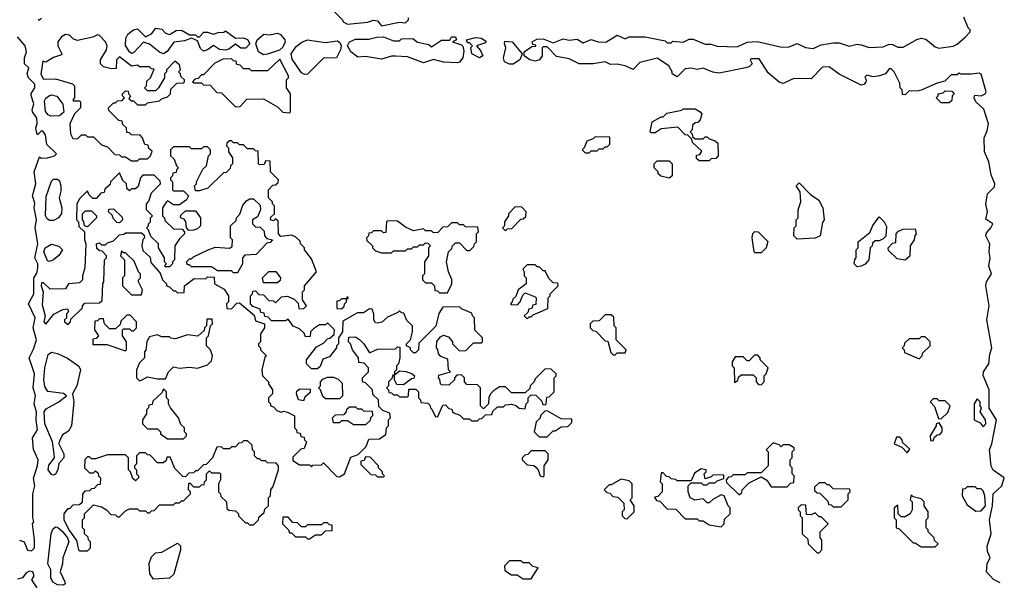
# Model space of a CAD drawing. Extents: x 2769579 to 2883812, y 684207 to 828660.
# Tile 5 of 256: x 2775167 to 2780090, y 721212 to 724015. Entities that reach past the tile are written whole.
import ezdxf

# ---------------------------------------------------------------- set-up
doc = ezdxf.new("R2010")
doc.units = 0

msp = doc.modelspace()

# ---------------------------------------------------------------- linework, layer by layer
at = {"layer": '0CON02XD'}
for points in [[(2776735, 724060), (2776780, 724015), (2776783.6, 724003.6), (2776805, 723993.3), (2776905, 724003.3), (2776935, 724012.5), (2776955, 724010), (2776975, 723983.8), (2777065, 724002.5), (2777095, 724000), (2777110, 724015), (2777110, 724025)], [(2780069.5, 721199.5), (2780035.9, 721215.9), (2780001.2, 721255), (2780003.9, 721296.1), (2780020, 721325), (2780005.9, 721355.9), (2780003.9, 721383.9), (2780024, 721445), (2780015.8, 721515), (2780031.4, 721585), (2780034, 721645), (2780077.5, 721685), (2780090, 721725), (2780035, 721762.5), (2780023.6, 721783.6), (2780016.7, 721865), (2780028, 721895), (2780051.2, 722015), (2780013.5, 722073.5), (2780014.4, 722165), (2779983.6, 722236.4), (2779986.1, 722253.9), (2780012.5, 722295), (2780017.3, 722342.7), (2780028, 722375), (2780002.2, 722515), (2780014.2, 722585), (2779998.1, 722685), (2780001.4, 722705), (2780026.2, 722745), (2780013.2, 722783.2), (2780020, 722825), (2780014.4, 722855), (2780017.1, 722895), (2779997.1, 722935), (2780000.5, 722949.5), (2780023.3, 722975), (2780032.5, 722995), (2779998.3, 723018.3), (2780006.2, 723055), (2779997.1, 723095), (2780005.8, 723144.2), (2780040.7, 723179.3), (2780043.3, 723195), (2780025, 723240), (2780012, 723305), (2779991.2, 723355), (2779990, 723425), (2780005, 723460), (2780011.2, 723495), (2779987, 723567), (2779947.5, 723605), (2779940, 723625), (2779943, 723637), (2779975, 723633.8), (2779995, 723643.8), (2780000, 723655), (2779975, 723742.5), (2779965, 723747.5), (2779925, 723742.5), (2779875, 723742.5), (2779865, 723747.5), (2779855, 723740), (2779825, 723740), (2779792.5, 723707.5), (2779755, 723697.5), (2779675, 723662.5), (2779655, 723657.5), (2779615, 723660), (2779595, 723640), (2779581.7, 723641.7), (2779580, 723665), (2779570, 723675), (2779567, 723697), (2779540, 723755), (2779525, 723770), (2779515, 723770), (2779496.2, 723743.8), (2779466.4, 723733.6), (2779435, 723730), (2779402.5, 723737.5), (2779392.5, 723727.5), (2779400, 723715), (2779397, 723703), (2779388.3, 723691.7), (2779375, 723687.5), (2779265, 723742.5), (2779215, 723780), (2779181.7, 723778.3), (2779125, 723720), (2779038.3, 723721.7), (2778985, 723696.7), (2778965, 723703.3), (2778908.8, 723748.8), (2778865, 723820), (2778825, 723820), (2778820, 723815), (2778830, 723795), (2778815, 723780), (2778796.4, 723773.6), (2778665, 723747.5), (2778633, 723753), (2778585, 723772.5), (2778555, 723766.7), (2778525, 723772.5), (2778495, 723770), (2778455, 723730), (2778430, 723745), (2778430, 723755), (2778412.5, 723785), (2778355, 723822.5), (2778268.3, 723801.7), (2778235, 723766.7), (2778195, 723783.8), (2778155, 723793.3), (2778120.7, 723790.7), (2778093.6, 723803.6), (2778033.9, 723793.9), (2777965, 723794), (2777915, 723818.8), (2777850.5, 723830.5), (2777805, 723880), (2777785, 723880), (2777780, 723875), (2777780, 723835), (2777765.8, 723814.2), (2777745, 723808), (2777717.5, 723815), (2777690, 723835), (2777690, 723855), (2777728.3, 723881.7), (2777747.5, 723882.5), (2777748.3, 723888.3), (2777731.7, 723891.7), (2777730, 723905), (2777753, 723917), (2777785, 723920), (2777835, 723900), (2777885, 723918.8), (2777915, 723912.5), (2777955, 723917.5), (2777985, 723900), (2778025, 723916.7), (2778060, 723905), (2778097, 723903), (2778155, 723937.5), (2778195, 723920), (2778215, 723930), (2778295, 723930), (2778395, 723910), (2778405, 723900), (2778425, 723900), (2778432.5, 723907.5), (2778485, 723902.5), (2778515, 723917.5), (2778535, 723917.5), (2778595, 723893.3), (2778623, 723893), (2778655, 723883.3), (2778755, 723880), (2778805, 723903.3), (2778855, 723906.7), (2778978.3, 723878.3), (2779015, 723880), (2779055, 723896.7), (2779096.1, 723876.1), (2779135, 723871.2), (2779175, 723888.8), (2779235, 723900), (2779265, 723900), (2779315, 723883.3), (2779355, 723892.5), (2779375, 723890), (2779415, 723876.7), (2779485, 723880), (2779515, 723892.5), (2779531.7, 723891.7), (2779558.3, 723878.3), (2779585, 723877.5), (2779653.3, 723916.7), (2779675, 723922.5), (2779697, 723917), (2779745, 723880), (2779763, 723873), (2779835, 723882.5), (2779855, 723892.5), (2779895, 723927.5), (2779920, 723955), (2779920, 723965), (2779910, 723975), (2779888.3, 724028.3)], [(2775258.3, 724018.3), (2775265, 724012.5), (2775275, 724022.5)], [(2775236.4, 721723.6), (2775256, 721785), (2775258.8, 721815), (2775236, 721866), (2775231.2, 721925), (2775256.2, 721965), (2775248.8, 722015), (2775250, 722055), (2775238.8, 722095), (2775246, 722135), (2775234, 722175), (2775240, 722245), (2775213.3, 722325), (2775235, 722367.5), (2775250, 722415), (2775233.3, 722475), (2775244, 722525), (2775210, 722595), (2775237.5, 722645), (2775236.7, 722725), (2775252.5, 722747.5), (2775257.5, 722775), (2775256.7, 722795), (2775242, 722825), (2775256.7, 722895), (2775243.9, 722976.1), (2775250, 723015), (2775238.8, 723075), (2775241.7, 723098.3), (2775231.4, 723135), (2775246.7, 723195), (2775239.2, 723255), (2775265, 723330), (2775273.3, 723323.3), (2775305, 723324), (2775340, 723335), (2775350, 723345), (2775301.7, 723391.7), (2775295, 723440), (2775281.7, 723458.3), (2775275, 723460), (2775255, 723440), (2775250, 723455), (2775246.7, 723475), (2775254.2, 723495.8), (2775252.4, 723522.4), (2775231.2, 723555), (2775228.8, 723565), (2775238, 723595), (2775223.9, 723636.1), (2775224.1, 723645.9), (2775242.5, 723675), (2775243, 723693), (2775211.2, 723725), (2775203.3, 723745), (2775212.5, 723775), (2775190, 723795), (2775190, 723825), (2775200, 723855), (2775193.3, 723885), (2775155, 723930)], [(2775755, 723310), (2775765, 723320), (2775805, 723320), (2775820, 723335), (2775828.3, 723358.3), (2775811.7, 723371.7), (2775808.3, 723388.3), (2775791.7, 723391.7), (2775780, 723425), (2775768.3, 723438.3), (2775725, 723440), (2775715, 723450), (2775701.7, 723451.7), (2775700, 723475), (2775681.7, 723491.7), (2775678.3, 723508.3), (2775661.7, 723511.7), (2775611.7, 723561.7), (2775610, 723575), (2775635, 723600), (2775645, 723600), (2775655, 723610), (2775678.3, 723611.7), (2775690, 723625), (2775680, 723635), (2775680, 723645), (2775695, 723660), (2775708.3, 723658.3), (2775710, 723645), (2775720, 723635), (2775711.7, 723621.7), (2775725, 723610), (2775735, 723610), (2775755, 723590), (2775795, 723590), (2775805, 723600), (2775865, 723610), (2775875, 723620), (2775905, 723630), (2775920, 723645), (2775921.7, 723668.3), (2775951.7, 723698.3), (2775985, 723700), (2775990, 723705), (2775990, 723715), (2775971.7, 723731.7), (2775970, 723745), (2775960, 723755), (2775970, 723765), (2775965, 723790), (2775941.7, 723808.3), (2775900, 723765), (2775900, 723755), (2775890, 723745), (2775890, 723725), (2775860, 723675), (2775845, 723660), (2775805, 723660), (2775790, 723675), (2775800, 723685), (2775801.7, 723708.3), (2775820, 723725), (2775838.3, 723768.3), (2775825, 723770), (2775815, 723780), (2775765, 723780), (2775755, 723787.5), (2775725, 723782.5), (2775665, 723830), (2775650, 723815), (2775648.3, 723771.7), (2775625, 723770), (2775585, 723780), (2775570, 723795), (2775570, 723815), (2775600, 723865), (2775603.8, 723885), (2775595.7, 723905), (2775565, 723936), (2775555, 723940), (2775532.5, 723927.5), (2775455, 723911.4), (2775435, 723917.5), (2775415, 723937.5), (2775395, 723940.8), (2775375, 723928.8), (2775357.5, 723905), (2775357.5, 723885), (2775377.5, 723845), (2775375, 723840), (2775335, 723826.2), (2775297, 723803), (2775281.7, 723808.3), (2775272.3, 723742.3), (2775285, 723717.5), (2775345, 723720), (2775430, 723695), (2775440, 723685), (2775440, 723625), (2775432.5, 723615), (2775435, 723610), (2775465, 723610), (2775470, 723605), (2775470, 723575), (2775440, 723545), (2775417.5, 723495), (2775420, 723445), (2775431.7, 723421.7), (2775455, 723420), (2775475, 723440), (2775495, 723440), (2775505, 723430), (2775535, 723430), (2775575, 723390), (2775605, 723380), (2775641.7, 723341.7), (2775665, 723340), (2775675, 723330), (2775695, 723330), (2775725, 723310), (2775755, 723310)], [(2775885, 723843.8), (2775865, 723852), (2775815, 723892.5), (2775785, 723902.5), (2775735, 723848.8), (2775725, 723846.2), (2775715, 723853.8), (2775695.8, 723885.8), (2775697.5, 723922.5), (2775708, 723942), (2775736, 723964), (2775755, 723970), (2775795, 723930), (2775825, 723943.8), (2775847, 723973), (2775877, 723967), (2775895, 723947.5), (2775915, 723941.2), (2775948.3, 723961.7), (2775975, 723962.5), (2776015, 723940), (2776045, 723940), (2776055, 723930), (2776065, 723930), (2776087.5, 723952.5), (2776105, 723953.3), (2776135, 723942.5), (2776158.3, 723951.7), (2776187, 723953), (2776195, 723960), (2776245, 723922.5), (2776285, 723924), (2776305.7, 723915.7), (2776316.7, 723895), (2776297, 723873), (2776272.7, 723872.7), (2776245, 723892.5), (2776212.1, 723867.9), (2776195, 723862.9), (2776165, 723865.8), (2776135, 723886.7), (2776105, 723864), (2776085, 723858), (2776071.4, 723871.4), (2776055, 723910), (2776025, 723922.5), (2775991.2, 723908.8), (2775938, 723902), (2775904.2, 723855.8), (2775885, 723843.8)], [(2776385, 723840), (2776361.2, 723855), (2776348, 723895), (2776353.3, 723915), (2776387, 723943), (2776415, 723940), (2776455, 723947.5), (2776470.5, 723940.5), (2776492.5, 723915), (2776493.9, 723903.9), (2776482.4, 723877.6), (2776465, 723862.9), (2776405, 723842), (2776385, 723840)], [(2777355, 723798.8), (2777285, 723802.5), (2777235, 723816.7), (2777185, 723798.8), (2777105, 723830), (2777045, 723833.3), (2777025, 723833.3), (2776975, 723818), (2776895, 723831.2), (2776857.5, 723827.5), (2776822, 723855), (2776806, 723885), (2776815.8, 723904.2), (2776845, 723917.5), (2776913, 723917), (2776951.7, 723928.3), (2776985, 723928.8), (2777035, 723910), (2777065, 723910), (2777075, 723920), (2777131.7, 723921.7), (2777155, 723902.5), (2777211.7, 723891.7), (2777225, 723880), (2777275, 723913.3), (2777317.5, 723912.5), (2777325, 723930), (2777345, 723930), (2777350, 723915), (2777330, 723905), (2777375, 723890), (2777382.5, 723882.5), (2777387.7, 723857.7), (2777382, 723825), (2777365, 723803.3), (2777355, 723798.8)], [(2776590.7, 723740.7), (2776575, 723750), (2776528.3, 723818.3), (2776524.2, 723845), (2776549.6, 723880.4), (2776576.9, 723903.1), (2776605, 723914.4), (2776695, 723901.2), (2776755, 723908.8), (2776768.6, 723898.6), (2776774.2, 723885), (2776770.8, 723865), (2776750, 723825), (2776685, 723823.3), (2776605, 723743.3), (2776590.7, 723740.7)], [(2777465, 723824), (2777428, 723845), (2777423.3, 723876.7), (2777430, 723885), (2777415, 723900), (2777405, 723900), (2777400, 723915), (2777445, 723926.7), (2777475, 723922.5), (2777498.3, 723908.3), (2777495, 723900), (2777450, 723885), (2777470.7, 723860.7), (2777482.5, 723835), (2777465, 723824)], [(2777635, 723793.3), (2777615, 723793.3), (2777590, 723805), (2777586.2, 723825), (2777597.5, 723875), (2777590, 723895), (2777593, 723907), (2777630, 723905), (2777680, 723845), (2777667.5, 723815), (2777635, 723793.3)], [(2776515, 723550), (2776520, 723555), (2776520, 723645), (2776500, 723675), (2776500, 723715), (2776510, 723725), (2776510, 723735), (2776467, 723817), (2776405, 723760), (2776325, 723760), (2776315, 723770), (2776285, 723770), (2776268.3, 723788.3), (2776251.7, 723791.7), (2776248.3, 723808.3), (2776235, 723810), (2776225, 723820), (2776183, 723817), (2776141.7, 723798.3), (2776085, 723740), (2776075, 723740), (2776058.3, 723721.7), (2776041.7, 723718.3), (2776030, 723705), (2776035, 723700), (2776075, 723700), (2776085, 723690), (2776118.3, 723688.3), (2776151.7, 723651.7), (2776175, 723650), (2776245, 723580), (2776268.3, 723581.7), (2776303, 723617), (2776385, 723620), (2776455, 723580), (2776483, 723553), (2776515, 723550)], [(2775323, 723533), (2775308.7, 723538.7), (2775295.4, 723555.4), (2775291.3, 723608.7), (2775297.6, 723622.4), (2775315, 723636), (2775325, 723640), (2775352.3, 723632.3), (2775382, 723592), (2775387.5, 723552.5), (2775365, 723534.2), (2775323, 723533)], [(2779815, 723600), (2779775, 723600), (2779750, 723625), (2779760, 723635), (2779760, 723645), (2779785, 723650), (2779795, 723660), (2779828.3, 723658.3), (2779840, 723645), (2779830, 723635), (2779828.3, 723611.7), (2779815, 723600)], [(2778615, 723310), (2778565, 723310), (2778551.7, 723321.7), (2778551.7, 723338.3), (2778568.3, 723341.7), (2778578.3, 723358.3), (2778531.7, 723401.7), (2778528.3, 723418.3), (2778508.3, 723438.3), (2778495, 723440), (2778458.3, 723478.3), (2778375, 723470), (2778345, 723450), (2778325, 723450), (2778320, 723455), (2778330, 723505), (2778375, 723530), (2778385, 723530), (2778403, 723547), (2778477, 723563), (2778485, 723570), (2778545, 723570), (2778570, 723555), (2778577.5, 723545), (2778570, 723515), (2778558.3, 723501.7), (2778545, 723500), (2778531.7, 723488.3), (2778530, 723465), (2778520, 723455), (2778530, 723445), (2778531.7, 723431.7), (2778545, 723420), (2778585, 723420), (2778595, 723430), (2778605, 723430), (2778615, 723420), (2778645, 723410), (2778657, 723397), (2778660, 723335), (2778648.3, 723321.7), (2778625, 723320), (2778615, 723310)], [(2776765, 721730), (2776790, 721745), (2776821.7, 721828.3), (2776858.3, 721841.7), (2776898.3, 721881.7), (2776911.7, 721918.3), (2776965, 721920), (2776998.3, 721941.7), (2777000, 721975), (2777010, 721985), (2777010, 722015), (2777020, 722025), (2777018.3, 722048.3), (2776981.7, 722061.7), (2776961.7, 722081.7), (2776960, 722115), (2776931.7, 722141.7), (2776930, 722165), (2776895, 722200), (2776880, 722205), (2776880, 722225), (2776910, 722255), (2776910, 722275), (2776888.3, 722298.3), (2776861.7, 722301.7), (2776860, 722325), (2776830, 722365), (2776820, 722395), (2776810, 722405), (2776811.7, 722428.3), (2776845, 722430), (2776866.4, 722416.4), (2776887.5, 722395), (2776915, 722350), (2776955, 722367.5), (2777045, 722370), (2777055, 722380), (2777068.3, 722378.3), (2777067.5, 722325), (2777060, 722295), (2777050, 722285), (2777050, 722265), (2777040, 722255), (2777040, 722240), (2777031.7, 722238.3), (2777028.3, 722221.7), (2777010, 722205), (2777010, 722185), (2777000, 722175), (2777010, 722165), (2777011.7, 722151.7), (2777025, 722150), (2777035, 722140), (2777055, 722140), (2777065, 722130), (2777105, 722130), (2777110, 722135), (2777111.7, 722168.3), (2777148.3, 722168.3), (2777160, 722155), (2777160, 722125), (2777170, 722115), (2777171.7, 722101.7), (2777208.3, 722098.3), (2777218.3, 722088.3), (2777220, 722075), (2777228.3, 722068.3), (2777245, 722030), (2777258.3, 722031.7), (2777281.7, 722088.3), (2777295, 722090), (2777311.7, 722071.7), (2777328.3, 722068.3), (2777331.7, 722051.7), (2777368.3, 722038.3), (2777385, 722020), (2777415, 722020), (2777425, 722010), (2777455, 722010), (2777465, 722020), (2777478.3, 722021.7), (2777495, 722040), (2777528.3, 722041.7), (2777531.7, 722058.3), (2777555, 722080), (2777585, 722080), (2777595, 722090), (2777625, 722092.5), (2777647, 722087), (2777665, 722072.5), (2777695, 722070), (2777700, 722095), (2777710, 722105), (2777710, 722125), (2777725, 722140), (2777748.3, 722138.3), (2777778.3, 722108.3), (2777781.7, 722091.7), (2777795, 722090), (2777800, 722095), (2777801.7, 722128.3), (2777815, 722130), (2777840, 722155), (2777840, 722225), (2777850, 722235), (2777850, 722245), (2777825, 722267.5), (2777795, 722270), (2777745, 722220), (2777740, 722205), (2777720, 722185), (2777718.3, 722171.7), (2777695, 722150), (2777625, 722150), (2777595, 722180), (2777565, 722180), (2777535, 722160), (2777520, 722145), (2777513, 722127), (2777510, 722095), (2777485, 722070), (2777470, 722085), (2777470, 722175), (2777455, 722190), (2777401.7, 722191.7), (2777390, 722205), (2777390, 722225), (2777375, 722240), (2777351.7, 722238.3), (2777340, 722225), (2777340, 722215), (2777311.7, 722188.3), (2777275, 722190), (2777270, 722195), (2777267, 722217), (2777260, 722225), (2777261.7, 722238.3), (2777320, 722255), (2777310, 722265), (2777308.3, 722318.3), (2777271.7, 722331.7), (2777260, 722345), (2777257, 722367), (2777250, 722375), (2777253, 722407), (2777270.7, 722429.3), (2777285, 722437.5), (2777310, 722430), (2777330, 722405), (2777330, 722395), (2777365, 722360), (2777398.3, 722361.7), (2777435, 722400), (2777475, 722400), (2777480, 722405), (2777480, 722425), (2777443, 722463), (2777440, 722525), (2777430, 722535), (2777428.3, 722548.3), (2777375, 722570), (2777365, 722580), (2777281.7, 722578.3), (2777263, 722547), (2777247, 722483), (2777161.7, 722398.3), (2777160, 722365), (2777145, 722350), (2777135, 722350), (2777120, 722365), (2777120, 722375), (2777100, 722385), (2777100, 722395), (2777120, 722415), (2777130, 722455), (2777130, 722485), (2777101.7, 722511.7), (2777088.3, 722548.3), (2777075, 722550), (2777065, 722560), (2777058.3, 722551.7), (2777005, 722527.5), (2776977, 722503), (2776955, 722497.5), (2776945, 722500), (2776937.5, 722515), (2776937.5, 722545), (2776928.3, 722568.3), (2776915, 722570), (2776885, 722550), (2776855, 722550), (2776781.7, 722508.3), (2776780, 722455), (2776760, 722425), (2776760, 722395), (2776750, 722385), (2776750, 722375), (2776715, 722330), (2776681.7, 722318.3), (2776668.3, 722281.7), (2776655, 722270), (2776625, 722270), (2776600, 722295), (2776600, 722315), (2776650.7, 722379.3), (2776685, 722397.5), (2776705, 722420), (2776717, 722423), (2776738.3, 722441.7), (2776740, 722465), (2776705, 722500), (2776695, 722490), (2776665, 722490), (2776635, 722470), (2776620, 722455), (2776618.3, 722431.7), (2776595, 722430), (2776588.3, 722448.3), (2776565, 722470), (2776533.3, 722483.3), (2776508.3, 722518.3), (2776495, 722510), (2776425, 722510), (2776408.3, 722528.3), (2776391.7, 722531.7), (2776388.3, 722548.3), (2776371.7, 722551.7), (2776368.3, 722568.3), (2776331.7, 722581.7), (2776320, 722595), (2776320, 722635), (2776330, 722645), (2776331.7, 722658.3), (2776345, 722660), (2776361.7, 722641.7), (2776385, 722640), (2776411.7, 722611.7), (2776435, 722610), (2776445, 722600), (2776475, 722630), (2776505, 722632.5), (2776538.3, 722618.3), (2776558.3, 722598.3), (2776561.7, 722571.7), (2776585, 722570), (2776600, 722585), (2776580, 722615), (2776580, 722655), (2776590, 722665), (2776590, 722685), (2776650, 722755), (2776625, 722820), (2776590, 722865), (2776590, 722875), (2776570, 722895), (2776568.3, 722908.3), (2776545, 722930), (2776525, 722937.5), (2776471.7, 722931.7), (2776460, 722945), (2776458.3, 723008.3), (2776445, 723020), (2776435, 723010), (2776420, 723015), (2776421.7, 723028.3), (2776440, 723045), (2776440, 723085), (2776430, 723095), (2776430, 723105), (2776410, 723125), (2776410, 723165), (2776431.7, 723188.3), (2776445, 723190), (2776458.3, 723201.7), (2776460, 723215), (2776420, 723255), (2776418.3, 723308.3), (2776395, 723310), (2776388.3, 723291.7), (2776365, 723290), (2776360, 723295), (2776358.3, 723358.3), (2776345, 723360), (2776335, 723370), (2776305, 723370), (2776285, 723390), (2776265, 723390), (2776255, 723400), (2776235, 723400), (2776225, 723410), (2776215, 723410), (2776201.7, 723398.3), (2776200, 723385), (2776210, 723375), (2776210, 723355), (2776230, 723325), (2776230, 723295), (2776220, 723285), (2776218.3, 723271.7), (2776198.3, 723251.7), (2776185, 723250), (2776107, 723173), (2776065, 723160), (2776045, 723160), (2776040, 723185), (2776050, 723195), (2776050, 723205), (2776083, 723267), (2776100, 723285), (2776110, 723335), (2776120, 723345), (2776120, 723365), (2776105, 723380), (2776085, 723380), (2776075, 723370), (2776025, 723370), (2776015, 723380), (2775935, 723380), (2775920, 723365), (2775920, 723335), (2775938.3, 723318.3), (2775950, 723285), (2775960, 723275), (2775950, 723265), (2775948.3, 723251.7), (2775931.7, 723248.3), (2775930, 723235), (2775920, 723225), (2775920, 723215), (2775930, 723205), (2775930, 723165), (2775935, 723160), (2775985, 723160), (2776010, 723135), (2776000, 723115), (2775965, 723090), (2775935, 723090), (2775905, 723110), (2775900, 723105), (2775880, 723075), (2775880, 723035), (2775890, 723025), (2775891.7, 723011.7), (2775935, 722970), (2775978.3, 722968.3), (2775990, 722955), (2775990, 722945), (2775965, 722920), (2775942.5, 722885), (2775940, 722815), (2775930, 722805), (2775930, 722795), (2775915, 722780), (2775895, 722780), (2775890, 722785), (2775900, 722795), (2775890, 722805), (2775890, 722825), (2775860, 722875), (2775860, 722895), (2775821.7, 722931.7), (2775810, 722965), (2775800, 722975), (2775810, 722985), (2775810, 722995), (2775820, 723005), (2775820, 723025), (2775830, 723035), (2775800, 723065), (2775800, 723095), (2775811.7, 723108.3), (2775825, 723150), (2775870, 723195), (2775868.3, 723208.3), (2775838.3, 723238.3), (2775783, 723237), (2775770, 723225), (2775758.3, 723181.7), (2775745, 723170), (2775725, 723170), (2775715, 723160), (2775701.7, 723171.7), (2775700, 723195), (2775681.7, 723211.7), (2775665, 723250), (2775620, 723205), (2775618.3, 723191.7), (2775591.7, 723168.3), (2775588.3, 723151.7), (2775571.7, 723148.3), (2775548.3, 723121.7), (2775531.7, 723121.7), (2775511.7, 723141.7), (2775505, 723160), (2775465, 723120), (2775452.5, 723095), (2775450, 723015), (2775460, 723005), (2775461.7, 722981.7), (2775490, 722955), (2775490, 722915), (2775497.5, 722895), (2775492.5, 722775), (2775480, 722735), (2775480, 722715), (2775465, 722700), (2775410, 722695), (2775395, 722670), (2775318.3, 722668.3), (2775285, 722700), (2775275, 722700), (2775273.3, 722685), (2775283.3, 722655), (2775279.3, 722589.3), (2775293.3, 722535), (2775287.5, 722505), (2775297, 722493), (2775337, 722543), (2775383, 722567), (2775405, 722570), (2775410, 722555), (2775400, 722545), (2775400, 722525), (2775390, 722515), (2775390, 722505), (2775408.3, 722491.7), (2775420, 722505), (2775421.7, 722518.3), (2775480, 722575), (2775480, 722585), (2775491.7, 722598.3), (2775565, 722600), (2775578.3, 722611.7), (2775583, 722697)], [(2778015, 723350), (2778025, 723360), (2778055, 723360), (2778065, 723370), (2778085, 723370), (2778095, 723380), (2778105, 723380), (2778117, 723393), (2778118.3, 723428.3), (2778045, 723430), (2778035, 723420), (2778001.7, 723408.3), (2777990, 723375), (2777980, 723365), (2777995, 723350), (2778015, 723350)], [(2778415, 723222.5), (2778373, 723233), (2778360, 723245), (2778360, 723255), (2778340, 723275), (2778340, 723295), (2778355, 723310), (2778415, 723310), (2778430, 723295), (2778430, 723235), (2778415, 723222.5)], [(2775335, 723012), (2775315, 723012), (2775301.7, 723021.7), (2775295.7, 723035), (2775299.5, 723130.5), (2775325, 723207.5), (2775335, 723217.5), (2775355, 723217.5), (2775365, 723210), (2775372.5, 723185), (2775373, 723157), (2775363.8, 723125), (2775376.7, 723075), (2775376.4, 723046.4), (2775360, 723025), (2775335, 723012)], [(2779055, 722917.5), (2779037.5, 722935), (2779040, 722975), (2779050, 722985), (2779050, 723015), (2779060, 723025), (2779060, 723065), (2779072.5, 723105), (2779070, 723155), (2779050, 723185), (2779065, 723200), (2779121.7, 723141.7), (2779163, 723113), (2779182.5, 723075), (2779190, 723015), (2779181.7, 723001.7), (2779170, 722935), (2779145, 722922.5), (2779055, 722917.5)], [(2776255, 722750), (2776235, 722750), (2776225, 722760), (2776155, 722760), (2776125, 722780), (2776025, 722780), (2776015, 722790), (2776005, 722790), (2776000, 722805), (2776015, 722820), (2776025, 722820), (2776035, 722830), (2776113, 722867), (2776145, 722877.5), (2776215, 722872.5), (2776228.3, 722881.7), (2776230, 722915), (2776220, 722925), (2776220, 722985), (2776248.3, 723011.7), (2776250, 723025), (2776267, 723043), (2776283, 723087), (2776300.7, 723109.3), (2776315, 723120), (2776335, 723120), (2776368.3, 723088.3), (2776370, 723065), (2776355, 723030), (2776330, 723015), (2776330, 722995), (2776345, 722980), (2776368.3, 722978.3), (2776388.3, 722958.3), (2776390, 722935), (2776401.7, 722921.7), (2776430, 722915), (2776418.3, 722901.7), (2776401.7, 722898.3), (2776348.3, 722841.7), (2776291.7, 722838.3), (2776280, 722825), (2776280, 722795), (2776255, 722750)], [(2775505, 722980), (2775490, 722985), (2775487, 723007), (2775480, 723015), (2775480, 723045), (2775495, 723060), (2775525, 723060), (2775550, 723035), (2775550, 723025), (2775505, 722980)], [(2775665, 723000), (2775651.7, 723001.7), (2775635, 723020), (2775628.3, 723038.3), (2775610, 723055), (2775611.7, 723068.3), (2775635, 723070), (2775678.3, 723028.3), (2775680, 723015), (2775665, 723000)], [(2776011.7, 722961.7), (2776000, 722975), (2775997, 723007), (2775988.3, 723018.3), (2775970, 723025), (2775971.7, 723038.3), (2775995, 723060), (2776045, 723060), (2776070, 723025), (2776070, 722985), (2776055, 722970), (2776035, 722962.5), (2776011.7, 722961.7)], [(2777595, 722960), (2777605, 722970), (2777628.3, 722971.7), (2777671.7, 723018.3), (2777685, 723020), (2777698.3, 723031.7), (2777700, 723055), (2777678.3, 723078.3), (2777645, 723080), (2777610, 723045), (2777610, 723035), (2777590, 723005), (2777590, 722985), (2777580, 722975), (2777595, 722960)], [(2777305, 722650), (2777327.5, 722695), (2777327, 722717), (2777310, 722755), (2777300, 722805), (2777310, 722855), (2777328.3, 722871.7), (2777330, 722885), (2777345, 722900), (2777365, 722900), (2777401.7, 722861.7), (2777418.3, 722861.7), (2777438.3, 722881.7), (2777440, 722895), (2777450, 722905), (2777450, 722945), (2777460, 722955), (2777458.3, 722978.3), (2777395, 722980), (2777385, 722990), (2777365, 722990), (2777355, 723000), (2777325, 723000), (2777305, 722980), (2777281.7, 722978.3), (2777258.3, 722951.7), (2777235, 722950), (2777225, 722960), (2777195, 722960), (2777185, 722970), (2777135, 722960), (2777095, 722977.5), (2777055, 723007.5), (2777005, 723010), (2777000, 723005), (2776998.3, 722951.7), (2776985, 722950), (2776975, 722960), (2776935, 722960), (2776925, 722950), (2776911.7, 722948.3), (2776910, 722935), (2776900, 722925), (2776901.7, 722911.7), (2776930, 722885), (2776930, 722875), (2776945, 722860), (2776975, 722850), (2777025, 722850), (2777035, 722860), (2777095, 722860), (2777105, 722870), (2777125, 722870), (2777135, 722880), (2777155, 722880), (2777165, 722890), (2777185, 722890), (2777195, 722900), (2777208.3, 722898.3), (2777220, 722885), (2777210, 722875), (2777210, 722835), (2777190, 722805), (2777190, 722745), (2777180, 722735), (2777180, 722715), (2777195, 722700), (2777225, 722700), (2777240, 722685), (2777241.7, 722661.7), (2777255, 722660), (2777265, 722650), (2777305, 722650)], [(2779355, 722780), (2779340, 722795), (2779343, 722817), (2779350, 722825), (2779350, 722865), (2779360, 722875), (2779360, 722905), (2779418.3, 722951.7), (2779433, 722987), (2779465, 723030), (2779490, 723005), (2779501.7, 722981.7), (2779497, 722933), (2779485, 722920), (2779465, 722910), (2779445, 722910), (2779431.7, 722898.3), (2779430, 722885), (2779420, 722875), (2779412.5, 722815), (2779395, 722792.5), (2779375, 722782.5), (2779355, 722780)], [(2775583, 722697), (2775587.5, 722705), (2775590, 722815), (2775600, 722825), (2775600, 722835), (2775578.3, 722858.3), (2775565, 722860), (2775551.7, 722871.7), (2775550, 722895), (2775565, 722900), (2775575, 722890), (2775595, 722890), (2775605, 722900), (2775635, 722910), (2775665, 722940), (2775687, 722943), (2775695, 722950), (2775775, 722950), (2775788.3, 722938.3), (2775790, 722925), (2775783, 722917), (2775777.5, 722885), (2775781.7, 722861.7), (2775818.3, 722828.3), (2775821.7, 722801.7), (2775868.3, 722748.3), (2775880, 722715), (2775900, 722695), (2775900, 722685), (2775915, 722680), (2775935, 722660), (2775945, 722660), (2775955, 722650), (2775988.3, 722651.7), (2775990, 722685), (2776038.3, 722721.7), (2776095, 722720), (2776105, 722730), (2776138.3, 722728.3), (2776140, 722695), (2776188.3, 722668.3), (2776210, 722635), (2776210, 722605), (2776200, 722595), (2776201.7, 722571.7), (2776225, 722570), (2776251.7, 722598.3), (2776265, 722600), (2776338.3, 722538.3), (2776345, 722510), (2776390, 722495), (2776390, 722475), (2776370, 722445), (2776370, 722405), (2776360, 722395), (2776360, 722385), (2776370, 722375), (2776370, 722365), (2776400, 722335), (2776392.5, 722327.5), (2776377.5, 722265), (2776380, 722235), (2776410, 722205), (2776410, 722195), (2776430, 722165), (2776430, 722145), (2776410, 722125), (2776410, 722105), (2776420, 722095), (2776420, 722085), (2776435, 722080), (2776451.7, 722061.7), (2776475, 722052.5), (2776485, 722057.5), (2776505, 722052.5), (2776540, 722035), (2776540, 721975), (2776550, 721965), (2776551.7, 721951.7), (2776568.3, 721948.3), (2776571.7, 721931.7), (2776588.3, 721928.3), (2776590, 721915), (2776600, 721905), (2776588.3, 721871.7), (2776571.7, 721868.3), (2776531.7, 721828.3), (2776531.7, 721811.7), (2776565, 721790), (2776615, 721790), (2776625, 721780), (2776632.5, 721787.5), (2776675, 721790), (2776685, 721800), (2776751.7, 721731.7), (2776765, 721730)], [(2778875, 722850), (2778845, 722850), (2778840, 722855), (2778830, 722925), (2778833, 722947), (2778843, 722957), (2778860, 722955), (2778907, 722907), (2778900, 722875), (2778875, 722850)], [(2779595, 722812.5), (2779555, 722820), (2779511.7, 722861.7), (2779510, 722875), (2779531.7, 722898.3), (2779548.3, 722901.7), (2779550, 722945), (2779561.7, 722958.3), (2779585, 722967.5), (2779645, 722970), (2779650, 722945), (2779643, 722937), (2779640, 722915), (2779620, 722885), (2779617, 722833), (2779595, 722812.5)], [(2775315, 722805.8), (2775305, 722810), (2775287.1, 722855), (2775294, 722875), (2775325, 722892.9), (2775362.9, 722882.9), (2775380, 722865), (2775363.1, 722836.9), (2775335, 722814.2), (2775315, 722805.8)], [(2775775, 722640), (2775780, 722665), (2775760, 722705), (2775760, 722715), (2775770, 722725), (2775770, 722745), (2775760, 722755), (2775738.3, 722808.3), (2775695, 722850), (2775685, 722850), (2775675, 722860), (2775670, 722835), (2775690, 722815), (2775690, 722735), (2775680, 722725), (2775680, 722685), (2775725, 722640), (2775775, 722640)], [(2776455, 722700), (2776385, 722700), (2776380, 722725), (2776413, 722757), (2776447, 722757), (2776470, 722725), (2776468.3, 722711.7), (2776455, 722700)], [(2777705, 722520), (2777715, 722530), (2777725, 722530), (2777735, 722540), (2777808.3, 722571.7), (2777810, 722625), (2777820, 722635), (2777820, 722645), (2777860, 722685), (2777858.3, 722698.3), (2777835, 722700), (2777811.7, 722721.7), (2777795, 722760), (2777785, 722760), (2777765, 722780), (2777755, 722780), (2777745, 722790), (2777705, 722790), (2777681.7, 722768.3), (2777690, 722755), (2777690, 722735), (2777700, 722725), (2777700, 722695), (2777660, 722665), (2777648.3, 722631.7), (2777631.7, 722618.3), (2777630, 722605), (2777620, 722595), (2777625, 722590), (2777658.3, 722591.7), (2777670, 722605), (2777681.7, 722638.3), (2777695, 722650), (2777745, 722630), (2777750, 722625), (2777748.3, 722591.7), (2777731.7, 722588.3), (2777728.3, 722571.7), (2777711.7, 722568.3), (2777708.3, 722551.7), (2777690, 722535), (2777705, 722520)], [(2776775, 722570), (2776788.3, 722581.7), (2776790, 722595), (2776800, 722605), (2776800, 722620), (2776808.3, 722621.7), (2776808.3, 722628.3), (2776801.7, 722628.3), (2776800, 722620), (2776775, 722620), (2776765, 722610), (2776751.7, 722608.3), (2776751.7, 722571.7), (2776775, 722570)], [(2775695, 722360), (2775700, 722365), (2775700, 722405), (2775680, 722435), (2775680, 722465), (2775685, 722470), (2775715, 722470), (2775725, 722460), (2775735, 722460), (2775750, 722475), (2775750, 722505), (2775718.3, 722538.3), (2775701.7, 722538.3), (2775671.7, 722508.3), (2775668.3, 722491.7), (2775645, 722470), (2775615, 722470), (2775590, 722495), (2775585, 722520), (2775565, 722520), (2775555, 722510), (2775541.7, 722508.3), (2775540, 722465), (2775560, 722435), (2775548.3, 722421.7), (2775531.7, 722418.3), (2775531.7, 722391.7), (2775601.7, 722391.7), (2775695, 722360)], [(2775765, 722210), (2775775, 722212.5), (2775805, 722230), (2775855, 722220), (2775895, 722220), (2775910, 722255), (2775935, 722280), (2775965, 722272.5), (2776015, 722277.5), (2776055, 722272.5), (2776105, 722290), (2776125, 722310), (2776130, 722335), (2776120, 722365), (2776100, 722385), (2776100, 722425), (2776110, 722435), (2776120, 722485), (2776130, 722495), (2776128.3, 722518.3), (2776101.7, 722518.3), (2776100, 722485), (2776090, 722475), (2776088.3, 722461.7), (2776057, 722433), (2776005, 722440), (2775945, 722420), (2775923, 722423), (2775915, 722430), (2775875, 722430), (2775855, 722440), (2775815, 722430), (2775803, 722407), (2775797, 722363), (2775790, 722355), (2775790, 722325), (2775765, 722300), (2775750, 722265), (2775750, 722225), (2775765, 722210)], [(2778145, 722340), (2778155, 722350), (2778195, 722350), (2778200, 722365), (2778150, 722415), (2778150, 722475), (2778140, 722485), (2778138.3, 722528.3), (2778125, 722540), (2778095, 722540), (2778065, 722510), (2778031.7, 722508.3), (2778020, 722495), (2778020, 722475), (2778031.7, 722461.7), (2778048.3, 722458.3), (2778095, 722410), (2778108.3, 722408.3), (2778121.7, 722351.7), (2778135, 722340), (2778145, 722340)], [(2779665, 722320), (2779680, 722335), (2779681.7, 722348.3), (2779720, 722385), (2779720, 722405), (2779695, 722430), (2779675, 722430), (2779665, 722420), (2779615, 722420), (2779591.7, 722398.3), (2779590, 722385), (2779580, 722375), (2779590, 722365), (2779591.7, 722351.7), (2779665, 722320)], [(2775335, 721737.5), (2775325, 721741.4), (2775309.6, 721765), (2775312.3, 721787.7), (2775340, 721825), (2775338.8, 721845), (2775330, 721905), (2775292.5, 721995), (2775288.8, 722055), (2775299.5, 722070.5), (2775362.5, 722105), (2775400, 722135), (2775386.1, 722146.1), (2775307.1, 722157.1), (2775291.7, 722181.7), (2775287.1, 722215), (2775292.9, 722275), (2775308.3, 722341.7), (2775325, 722353.3), (2775355.9, 722345.9), (2775405, 722322.5), (2775463, 722283), (2775470, 722265), (2775452.5, 722185), (2775430, 722145), (2775437.5, 722105), (2775426.2, 721985), (2775411.2, 721958.8), (2775380, 721940), (2775363.3, 721905), (2775362.5, 721895), (2775387.5, 721845), (2775387.5, 721825), (2775363, 721797), (2775357.5, 721765), (2775345, 721743.8), (2775335, 721737.5)], [(2778875, 722190), (2778890, 722205), (2778890, 722235), (2778900, 722245), (2778910, 722275), (2778870, 722315), (2778870, 722325), (2778858.3, 722338.3), (2778841.7, 722338.3), (2778815, 722310), (2778805, 722310), (2778785, 722330), (2778745, 722330), (2778730, 722305), (2778730, 722285), (2778740, 722275), (2778741.7, 722201.7), (2778758.3, 722211.7), (2778761.7, 722228.3), (2778775, 722240), (2778835, 722240), (2778850, 722225), (2778850, 722205), (2778861.7, 722191.7), (2778875, 722190)], [(2777085, 722190), (2777051.7, 722191.7), (2777040, 722215), (2777040, 722240), (2777065, 722260), (2777097, 722257), (2777127, 722247), (2777140, 722235), (2777138.3, 722221.7), (2777125, 722220), (2777085, 722190)], [(2776765, 722120), (2776695, 722120), (2776681.7, 722131.7), (2776670, 722165), (2776660, 722175), (2776670, 722185), (2776670, 722205), (2776681.7, 722218.3), (2776705, 722227.5), (2776735, 722227.5), (2776758.3, 722218.3), (2776778.3, 722198.3), (2776780, 722135), (2776765, 722120)], [(2775985, 721920), (2776000, 721935), (2776000, 721945), (2775990, 721955), (2775990, 721975), (2775971.7, 721991.7), (2775960, 722025), (2775920, 722075), (2775910, 722095), (2775910, 722115), (2775900, 722125), (2775900, 722155), (2775885, 722170), (2775878.3, 722151.7), (2775831.7, 722108.3), (2775828.3, 722091.7), (2775811.7, 722088.3), (2775810, 722075), (2775800, 722065), (2775800, 722045), (2775780, 722015), (2775780, 721995), (2775805, 721970), (2775855, 721970), (2775870, 721955), (2775870, 721945), (2775905, 721920), (2775985, 721920)], [(2776585, 722110), (2776560, 722115), (2776550, 722145), (2776551.7, 722158.3), (2776565, 722170), (2776618.3, 722168.3), (2776618.3, 722151.7), (2776591.7, 722128.3), (2776585, 722110)], [(2779775, 722020), (2779808.3, 722051.7), (2779820, 722085), (2779795, 722110), (2779765, 722110), (2779755, 722120), (2779735, 722120), (2779720, 722105), (2779741.7, 722081.7), (2779761.7, 722021.7), (2779775, 722020)], [(2779985, 721980), (2779997.5, 721995), (2779996.7, 722015), (2779970, 722055), (2779976.7, 722075), (2779970, 722085), (2779970, 722105), (2779955, 722120), (2779940, 722095), (2779940, 722015), (2779970, 722000), (2779985, 721980)], [(2776895, 721990), (2776835, 721990), (2776805, 722010), (2776775, 722010), (2776765, 722000), (2776735, 722000), (2776730, 722025), (2776745, 722040), (2776788.3, 722041.7), (2776800, 722055), (2776801.7, 722068.3), (2776815, 722080), (2776845, 722080), (2776855, 722070), (2776875, 722070), (2776885, 722060), (2776928.3, 722058.3), (2776930, 722035), (2776920, 722025), (2776918.3, 722011.7), (2776895, 721990)], [(2777805, 721930), (2777835, 721960), (2777845, 721960), (2777875, 721980), (2777908.3, 721981.7), (2777928.3, 722001.7), (2777928.3, 722018.3), (2777875, 722020), (2777805, 722060), (2777791.7, 722058.3), (2777771.7, 722038.3), (2777768.3, 722021.7), (2777750, 722005), (2777740, 721955), (2777765, 721930), (2777805, 721930)], [(2779735, 721910), (2779741.7, 721928.3), (2779755, 721940), (2779768.3, 721941.7), (2779780, 721955), (2779780, 721975), (2779765, 722000), (2779750, 721995), (2779750, 721985), (2779720, 721935), (2779721.7, 721911.7), (2779735, 721910)], [(2775505, 721360), (2775520, 721375), (2775520, 721405), (2775510, 721415), (2775508.3, 721428.3), (2775490, 721445), (2775490, 721465), (2775480, 721475), (2775480, 721515), (2775490, 721525), (2775490, 721545), (2775535, 721590), (2775575, 721580), (2775600, 721565), (2775621.7, 721541.7), (2775645, 721540), (2775655, 721530), (2775665, 721530), (2775695, 721560), (2775715, 721570), (2775755, 721570), (2775765, 721560), (2775795, 721560), (2775805, 721550), (2775815, 721550), (2775825, 721560), (2775838.3, 721561.7), (2775865, 721590), (2775935, 721590), (2775945, 721600), (2775965, 721600), (2775975, 721610), (2775985, 721610), (2776020, 721645), (2776020, 721655), (2776010, 721665), (2776011.7, 721698.3), (2776018.3, 721698.3), (2776035, 721680), (2776065, 721680), (2776075, 721690), (2776088.3, 721691.7), (2776090, 721705), (2776100, 721715), (2776100, 721745), (2776115, 721760), (2776125, 721750), (2776165, 721750), (2776170, 721745), (2776170, 721715), (2776160, 721695), (2776160, 721655), (2776170, 721645), (2776171.7, 721631.7), (2776200, 721605), (2776201.7, 721571.7), (2776213, 721563), (2776245, 721560), (2776260, 721545), (2776260, 721535), (2776295, 721500), (2776305, 721500), (2776315, 721490), (2776335, 721490), (2776360, 721515), (2776361.7, 721528.3), (2776388.3, 721551.7), (2776391.7, 721568.3), (2776410, 721585), (2776410, 721625), (2776420, 721635), (2776423, 721667), (2776431.7, 721678.3), (2776460, 721765), (2776460, 721785), (2776448.3, 721798.3), (2776405, 721800), (2776395, 721810), (2776375, 721810), (2776365, 721820), (2776355, 721820), (2776340, 721835), (2776340, 721855), (2776330, 721865), (2776328.3, 721888.3), (2776305, 721910), (2776285, 721910), (2776275, 721900), (2776261.7, 721898.3), (2776245, 721880), (2776225, 721880), (2776215, 721870), (2776185, 721870), (2776175, 721880), (2776151.7, 721878.3), (2776130, 721825), (2776098.3, 721791.7), (2776085, 721790), (2776055, 721760), (2776045, 721760), (2776035, 721750), (2776011.7, 721748.3), (2775995, 721730), (2775981.7, 721731.7), (2775941.7, 721771.7), (2775918.3, 721828.3), (2775901.7, 721828.3), (2775898.3, 721811.7), (2775885, 721800), (2775855, 721800), (2775818.3, 721838.3), (2775805, 721840), (2775795, 721850), (2775765, 721850), (2775750, 721835), (2775750, 721795), (2775740, 721785), (2775740, 721775), (2775750, 721765), (2775750, 721745), (2775760, 721735), (2775760, 721725), (2775745, 721710), (2775731.7, 721721.7), (2775720, 721755), (2775710, 721765), (2775710, 721825), (2775695, 721840), (2775605, 721840), (2775545, 721820), (2775525, 721820), (2775515, 721830), (2775505, 721830), (2775493, 721817), (2775490, 721775), (2775515, 721750), (2775535, 721750), (2775545, 721760), (2775558.3, 721748.3), (2775560, 721735), (2775570, 721725), (2775568.3, 721691.7), (2775555, 721690), (2775538.3, 721671.7), (2775525, 721670), (2775515, 721660), (2775491.7, 721658.3), (2775480, 721645), (2775478.3, 721601.7), (2775465, 721590), (2775431.7, 721588.3), (2775415, 721570), (2775405, 721570), (2775387.5, 721545), (2775387.5, 721515), (2775415, 721460), (2775450.7, 721410.7), (2775460, 721365), (2775465, 721360), (2775505, 721360)], [(2779605, 721850), (2779618.3, 721868.3), (2779581.7, 721901.7), (2779580, 721915), (2779568.3, 721928.3), (2779551.7, 721928.3), (2779540, 721895), (2779578.3, 721878.3), (2779605, 721850)], [(2777785, 721730), (2777790, 721735), (2777790, 721785), (2777810, 721815), (2777810, 721845), (2777795, 721860), (2777725, 721860), (2777708.3, 721841.7), (2777691.7, 721838.3), (2777680, 721825), (2777680, 721815), (2777705, 721790), (2777737, 721787), (2777748.3, 721778.3), (2777760, 721765), (2777770, 721735), (2777785, 721730)], [(2778765, 721640), (2778778.3, 721651.7), (2778780, 721665), (2778815, 721700), (2778875, 721730), (2778903, 721713), (2778925, 721680), (2779005, 721680), (2779021.7, 721698.3), (2779038.3, 721701.7), (2779040, 721735), (2779030, 721745), (2779030, 721775), (2779020, 721785), (2779020, 721815), (2779030, 721825), (2779030, 721855), (2779040, 721865), (2779040, 721875), (2779015, 721890), (2778985, 721890), (2778975, 721880), (2778965, 721890), (2778935, 721900), (2778900, 721865), (2778910, 721855), (2778910, 721785), (2778875, 721750), (2778805, 721750), (2778795, 721740), (2778735, 721740), (2778725, 721730), (2778711.7, 721728.3), (2778700, 721715), (2778701.7, 721701.7), (2778765, 721640)], [(2776985, 721730), (2776990, 721735), (2776980, 721745), (2776980, 721755), (2776960, 721775), (2776960, 721785), (2776918.3, 721828.3), (2776895, 721830), (2776888.3, 721811.7), (2776871.7, 721808.3), (2776871.7, 721791.7), (2776921.7, 721741.7), (2776945, 721740), (2776955, 721730), (2776985, 721730)], [(2778675, 721480), (2778690, 721495), (2778691.7, 721518.3), (2778720, 721545), (2778720, 721575), (2778710, 721585), (2778690, 721635), (2778675, 721640), (2778633, 721617), (2778615, 721600), (2778605, 721600), (2778585, 721620), (2778543, 721613), (2778520, 721625), (2778510, 721655), (2778510, 721685), (2778525, 721700), (2778575, 721700), (2778585, 721690), (2778605, 721690), (2778615, 721700), (2778645, 721700), (2778655, 721710), (2778688.3, 721721.7), (2778688.3, 721738.3), (2778635, 721740), (2778625, 721730), (2778595, 721720), (2778590, 721745), (2778600, 721755), (2778600, 721765), (2778575, 721770), (2778541.7, 721748.3), (2778525, 721710), (2778455, 721710), (2778447, 721717), (2778425, 721720), (2778415, 721730), (2778401.7, 721731.7), (2778385, 721750), (2778375, 721750), (2778370, 721705), (2778380, 721695), (2778380, 721655), (2778358.3, 721631.7), (2778341.7, 721628.3), (2778351.7, 721611.7), (2778368.3, 721608.3), (2778405, 721570), (2778448.3, 721568.3), (2778495, 721520), (2778555, 721520), (2778565, 721510), (2778585, 721510), (2778615, 721490), (2778675, 721480)], [(2775165, 721413.8), (2775188.8, 721405), (2775205, 721362.5), (2775225, 721360), (2775240, 721375), (2775241.2, 721415), (2775230, 721495), (2775237.5, 721505), (2775232.5, 721525), (2775232.5, 721645), (2775242.5, 721685), (2775236.4, 721723.6)], [(2778205, 721520), (2778240, 721555), (2778240, 721585), (2778220, 721615), (2778230, 721625), (2778230, 721695), (2778215, 721710), (2778175, 721717.5), (2778125, 721690), (2778115, 721690), (2778090, 721665), (2778101.7, 721651.7), (2778118.3, 721648.3), (2778131.7, 721631.7), (2778158.3, 721628.3), (2778188.3, 721598.3), (2778190, 721565), (2778180, 721555), (2778180, 721535), (2778191.7, 721521.7), (2778205, 721520)], [(2779275, 721580), (2779310, 721615), (2779310, 721645), (2779320, 721655), (2779318.3, 721668.3), (2779235, 721670), (2779215, 721690), (2779205, 721690), (2779195, 721700), (2779165, 721700), (2779141.7, 721678.3), (2779141.7, 721661.7), (2779155, 721650), (2779168.3, 721648.3), (2779208.3, 721608.3), (2779211.7, 721591.7), (2779225, 721590), (2779235, 721580), (2779275, 721580)], [(2779948.3, 721558.3), (2779975, 721560), (2779996.2, 721585), (2779993.3, 721635), (2779985, 721660), (2779975, 721670), (2779955, 721670), (2779945, 721680), (2779905, 721680), (2779895, 721670), (2779881.7, 721668.3), (2779880, 721635), (2779905, 721590), (2779948.3, 721558.3)], [(2779745, 721380), (2779760, 721395), (2779741.7, 721411.7), (2779740, 721425), (2779710, 721455), (2779710, 721465), (2779700, 721475), (2779700, 721515), (2779710, 721525), (2779710, 721555), (2779690, 721585), (2779690, 721605), (2779675, 721620), (2779635, 721630), (2779625, 721640), (2779620, 721615), (2779630, 721605), (2779630, 721565), (2779620, 721545), (2779595, 721530), (2779575, 721530), (2779560, 721545), (2779558.3, 721588.3), (2779540, 721575), (2779540, 721525), (2779550, 721515), (2779550, 721475), (2779565, 721470), (2779635, 721400), (2779645, 721400), (2779675, 721380), (2779745, 721380)], [(2779165, 721350), (2779177.5, 721365), (2779177.5, 721415), (2779170, 721425), (2779170, 721455), (2779210, 721495), (2779175, 721530), (2779165, 721530), (2779145, 721550), (2779125, 721540), (2779101.7, 721541.7), (2779098.3, 721588.3), (2779075, 721590), (2779060, 721575), (2779060, 721565), (2779070, 721555), (2779070, 721535), (2779080, 721525), (2779080, 721445), (2779108.3, 721418.3), (2779110, 721395), (2779155, 721350), (2779165, 721350)], [(2776615, 721420), (2776645, 721440), (2776675, 721440), (2776695, 721460), (2776728.3, 721461.7), (2776728.3, 721488.3), (2776715, 721490), (2776705, 721500), (2776685, 721500), (2776675, 721490), (2776605, 721490), (2776595, 721480), (2776575, 721480), (2776555, 721500), (2776531.7, 721501.7), (2776508.3, 721528.3), (2776481.7, 721528.3), (2776480, 721495), (2776510, 721465), (2776515, 721450), (2776525, 721450), (2776545, 721430), (2776595, 721430), (2776605, 721420), (2776615, 721420)], [(2775385, 721188.6), (2775355, 721190), (2775333.1, 721203.1), (2775322.5, 721225), (2775322, 721265), (2775307.5, 721295), (2775323.3, 721445), (2775332.5, 721467.5), (2775345, 721479.2), (2775355, 721478.6), (2775378.8, 721458.8), (2775405.6, 721425), (2775412.5, 721405), (2775382, 721325), (2775380.6, 721295), (2775368.6, 721255), (2775393.1, 721205), (2775394, 721195), (2775385, 721188.6)], [(2775835, 721217.5), (2775816.7, 721245), (2775813.6, 721296.4), (2775825, 721330), (2775845, 721350), (2775877, 721353), (2775955, 721397.5), (2775970, 721385), (2775970, 721365), (2775937, 721243), (2775915, 721223.3), (2775835, 721217.5)], [(2777725, 721220), (2777760, 721275), (2777731.7, 721281.7), (2777715, 721300), (2777685, 721300), (2777675, 721310), (2777615, 721310), (2777590, 721285), (2777591.7, 721261.7), (2777625, 721240), (2777655, 721240), (2777685, 721220), (2777725, 721220)], [(2775253.8, 721175), (2775227.5, 721215), (2775238.8, 721235), (2775232.5, 721255), (2775215, 721258), (2775199.5, 721250.5), (2775180, 721225), (2775155, 721217.5)]]:
    msp.add_lwpolyline(points, dxfattribs=at)

doc.saveas('drawing.dxf')
